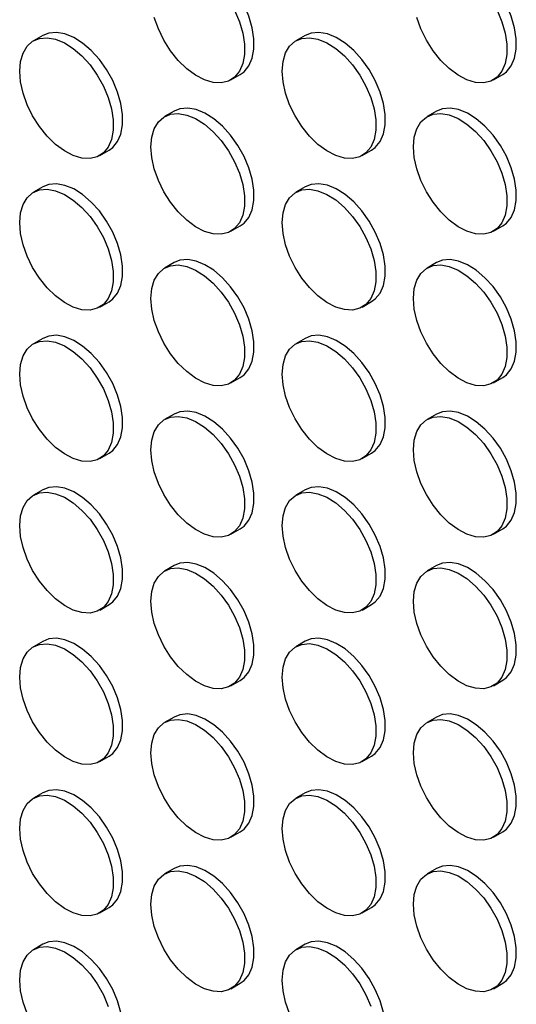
# Model space of a CAD drawing. Header units: millimetres. Extents: x 0 to 2235, y 0 to 1727.
# Tile 11 of 41: x 1739 to 1789, y 1228 to 1327. Entities that reach past the tile are written whole.
import ezdxf

# ---------------------------------------------------------------- set-up
doc = ezdxf.new("R2010")
doc.units = ezdxf.units.MM
doc.header["$LTSCALE"] = 8

msp = doc.modelspace()

# ---------------------------------------------------------------- linework, layer by layer
for p, q in [((1741.379, 1325.159), (1740.436, 1324.615)), ((1767.777, 1325.162), (1766.835, 1324.618)), ((1760.301, 1320.69), (1761.244, 1321.234)), ((1786.7, 1320.693), (1787.643, 1321.237)), ((1754.578, 1317.54), (1753.635, 1316.995)), ((1780.977, 1317.542), (1780.034, 1316.998)), ((1747.102, 1313.068), (1748.045, 1313.612)), ((1773.501, 1313.07), (1774.444, 1313.615)), ((1741.379, 1309.917), (1740.436, 1309.373)), ((1767.777, 1309.92), (1766.835, 1309.376)), ((1760.301, 1305.448), (1761.244, 1305.992)), ((1786.7, 1305.45), (1787.643, 1305.995)), ((1754.578, 1302.298), (1753.635, 1301.753)), ((1780.977, 1302.3), (1780.034, 1301.756)), ((1747.102, 1297.826), (1748.045, 1298.37)), ((1773.501, 1297.828), (1774.444, 1298.372)), ((1741.379, 1294.675), (1740.436, 1294.131)), ((1767.777, 1294.678), (1766.835, 1294.133)), ((1760.301, 1290.206), (1761.244, 1290.75)), ((1786.7, 1290.208), (1787.643, 1290.753)), ((1754.578, 1287.055), (1753.635, 1286.511)), ((1780.977, 1287.058), (1780.034, 1286.514)), ((1747.102, 1282.584), (1748.045, 1283.128)), ((1773.501, 1282.586), (1774.444, 1283.13)), ((1741.379, 1279.433), (1740.436, 1278.889)), ((1767.777, 1279.436), (1766.835, 1278.891)), ((1760.301, 1274.964), (1761.244, 1275.508)), ((1786.7, 1274.966), (1787.643, 1275.511)), ((1754.578, 1271.813), (1753.635, 1271.269)), ((1780.977, 1271.816), (1780.034, 1271.272)), ((1747.102, 1267.342), (1748.045, 1267.886)), ((1773.501, 1267.344), (1774.444, 1267.888)), ((1741.379, 1264.191), (1740.436, 1263.647)), ((1767.777, 1264.194), (1766.835, 1263.649)), ((1760.301, 1259.722), (1761.244, 1260.266)), ((1786.7, 1259.724), (1787.643, 1260.268)), ((1754.578, 1256.571), (1753.635, 1256.027)), ((1780.977, 1256.574), (1780.034, 1256.029)), ((1747.102, 1252.099), (1748.045, 1252.644)), ((1773.501, 1252.102), (1774.444, 1252.646)), ((1741.379, 1248.949), (1740.436, 1248.405)), ((1767.777, 1248.951), (1766.835, 1248.407)), ((1760.301, 1244.48), (1761.244, 1245.024)), ((1786.7, 1244.482), (1787.643, 1245.026)), ((1754.578, 1241.329), (1753.635, 1240.785)), ((1780.977, 1241.332), (1780.034, 1240.787)), ((1747.102, 1236.857), (1748.045, 1237.402)), ((1773.501, 1236.86), (1774.444, 1237.404)), ((1741.379, 1233.707), (1740.436, 1233.163)), ((1767.777, 1233.709), (1766.835, 1233.165)), ((1760.301, 1229.238), (1761.244, 1229.782)), ((1786.7, 1229.24), (1787.643, 1229.784))]:
    msp.add_line(p, q)
at = {"flags": 128}
for points in [[(1761.244, 1321.234), (1761.617, 1321.504), (1762.101, 1322.095), (1762.434, 1322.863), (1762.604, 1323.782), (1762.604, 1324.816), (1762.434, 1325.931), (1762.101, 1327.084), (1761.617, 1328.234), (1760.998, 1329.34), (1760.268, 1330.362), (1759.453, 1331.262), (1758.582, 1332.009), (1757.687, 1332.575), (1756.8, 1332.94), (1755.953, 1333.09), (1755.177, 1333.021), (1754.578, 1332.782)], [(1787.643, 1321.237), (1788.015, 1321.506), (1788.5, 1322.097), (1788.833, 1322.866), (1789.003, 1323.784), (1789.003, 1324.819), (1788.833, 1325.933), (1788.5, 1327.086), (1788.015, 1328.236), (1787.397, 1329.342), (1786.667, 1330.364), (1785.852, 1331.265), (1784.981, 1332.011), (1784.086, 1332.577), (1783.198, 1332.942), (1782.352, 1333.093), (1781.575, 1333.023), (1780.977, 1332.784)], [(1760.674, 1327.69), (1761.158, 1326.539), (1761.491, 1325.386), (1761.661, 1324.272), (1761.661, 1323.237), (1761.491, 1322.319), (1761.158, 1321.551), (1760.674, 1320.96), (1760.055, 1320.568), (1759.325, 1320.389), (1758.51, 1320.429), (1757.639, 1320.688), (1756.744, 1321.156), (1755.857, 1321.815), (1755.01, 1322.643), (1754.234, 1323.608), (1753.557, 1324.677), (1753.003, 1325.81), (1752.592, 1326.967)], [(1787.073, 1327.692), (1787.557, 1326.542), (1787.89, 1325.389), (1788.06, 1324.275), (1788.06, 1323.24), (1787.89, 1322.321), (1787.557, 1321.553), (1787.073, 1320.962), (1786.454, 1320.57), (1785.724, 1320.391), (1784.909, 1320.432), (1784.038, 1320.691), (1783.143, 1321.158), (1782.256, 1321.818), (1781.409, 1322.645), (1780.633, 1323.611), (1779.955, 1324.679), (1779.401, 1325.813), (1778.991, 1326.969)], [(1739.055, 1321.563), (1739.14, 1322.544), (1739.393, 1323.391), (1739.803, 1324.074), (1740.357, 1324.568), (1741.035, 1324.854), (1741.811, 1324.924), (1742.658, 1324.773), (1743.545, 1324.408), (1744.44, 1323.842), (1745.311, 1323.096), (1746.126, 1322.195), (1746.856, 1321.173), (1747.475, 1320.067), (1747.959, 1318.917), (1748.292, 1317.764), (1748.462, 1316.65), (1748.462, 1315.615), (1748.292, 1314.697), (1747.959, 1313.928), (1747.475, 1313.337), (1746.856, 1312.945), (1746.126, 1312.766), (1745.311, 1312.807), (1744.44, 1313.066), (1743.545, 1313.534), (1742.658, 1314.193), (1741.811, 1315.02), (1741.035, 1315.986), (1740.357, 1317.054), (1739.803, 1318.188), (1739.393, 1319.345), (1739.14, 1320.483), (1739.055, 1321.563)], [(1748.045, 1313.612), (1748.417, 1313.882), (1748.902, 1314.473), (1749.235, 1315.241), (1749.405, 1316.159), (1749.405, 1317.194), (1749.235, 1318.308), (1748.902, 1319.461), (1748.417, 1320.612), (1747.799, 1321.718), (1747.069, 1322.739), (1746.254, 1323.64), (1745.383, 1324.387), (1744.488, 1324.953), (1743.6, 1325.317), (1742.754, 1325.468), (1741.977, 1325.399), (1741.379, 1325.159)], [(1765.454, 1321.565), (1765.539, 1322.546), (1765.791, 1323.394), (1766.202, 1324.076), (1766.756, 1324.57), (1767.433, 1324.857), (1768.209, 1324.926), (1769.056, 1324.776), (1769.943, 1324.411), (1770.839, 1323.845), (1771.71, 1323.098), (1772.525, 1322.198), (1773.255, 1321.176), (1773.873, 1320.07), (1774.358, 1318.92), (1774.691, 1317.766), (1774.86, 1316.652), (1774.86, 1315.617), (1774.691, 1314.699), (1774.358, 1313.931), (1773.873, 1313.34), (1773.255, 1312.948), (1772.525, 1312.769), (1771.71, 1312.81), (1770.839, 1313.068), (1769.943, 1313.536), (1769.056, 1314.195), (1768.209, 1315.023), (1767.433, 1315.988), (1766.756, 1317.057), (1766.202, 1318.19), (1765.791, 1319.347), (1765.539, 1320.486), (1765.454, 1321.565)], [(1774.444, 1313.615), (1774.816, 1313.884), (1775.301, 1314.475), (1775.634, 1315.243), (1775.803, 1316.162), (1775.803, 1317.197), (1775.634, 1318.311), (1775.301, 1319.464), (1774.816, 1320.614), (1774.198, 1321.72), (1773.468, 1322.742), (1772.652, 1323.642), (1771.781, 1324.389), (1770.886, 1324.955), (1769.999, 1325.32), (1769.152, 1325.47), (1768.376, 1325.401), (1767.777, 1325.162)], [(1761.244, 1305.992), (1761.617, 1306.262), (1762.101, 1306.853), (1762.434, 1307.621), (1762.604, 1308.539), (1762.604, 1309.574), (1762.434, 1310.688), (1762.101, 1311.842), (1761.617, 1312.992), (1760.998, 1314.098), (1760.268, 1315.12), (1759.453, 1316.02), (1758.582, 1316.767), (1757.687, 1317.333), (1756.8, 1317.698), (1755.953, 1317.848), (1755.177, 1317.779), (1754.578, 1317.54)], [(1787.643, 1305.995), (1788.015, 1306.264), (1788.5, 1306.855), (1788.833, 1307.624), (1789.003, 1308.542), (1789.003, 1309.577), (1788.833, 1310.691), (1788.5, 1311.844), (1788.015, 1312.994), (1787.397, 1314.1), (1786.667, 1315.122), (1785.852, 1316.023), (1784.981, 1316.769), (1784.086, 1317.335), (1783.198, 1317.7), (1782.352, 1317.851), (1781.575, 1317.781), (1780.977, 1317.542)], [(1752.254, 1313.943), (1752.34, 1314.924), (1752.592, 1315.771), (1753.003, 1316.454), (1753.557, 1316.948), (1754.234, 1317.234), (1755.01, 1317.304), (1755.857, 1317.153), (1756.744, 1316.789), (1757.639, 1316.223), (1758.51, 1315.476), (1759.325, 1314.575), (1760.055, 1313.554), (1760.674, 1312.448), (1761.158, 1311.297), (1761.491, 1310.144), (1761.661, 1309.03), (1761.661, 1307.995), (1761.491, 1307.077), (1761.158, 1306.308), (1760.674, 1305.718), (1760.055, 1305.326), (1759.325, 1305.147), (1758.51, 1305.187), (1757.639, 1305.446), (1756.744, 1305.914), (1755.857, 1306.573), (1755.01, 1307.4), (1754.234, 1308.366), (1753.557, 1309.435), (1753.003, 1310.568), (1752.592, 1311.725), (1752.34, 1312.864), (1752.254, 1313.943)], [(1778.653, 1313.946), (1778.738, 1314.927), (1778.991, 1315.774), (1779.401, 1316.457), (1779.955, 1316.95), (1780.633, 1317.237), (1781.409, 1317.306), (1782.256, 1317.156), (1783.143, 1316.791), (1784.038, 1316.225), (1784.909, 1315.478), (1785.724, 1314.578), (1786.454, 1313.556), (1787.073, 1312.45), (1787.557, 1311.3), (1787.89, 1310.147), (1788.06, 1309.033), (1788.06, 1307.998), (1787.89, 1307.079), (1787.557, 1306.311), (1787.073, 1305.72), (1786.454, 1305.328), (1785.724, 1305.149), (1784.909, 1305.19), (1784.038, 1305.449), (1783.143, 1305.916), (1782.256, 1306.576), (1781.409, 1307.403), (1780.633, 1308.368), (1779.955, 1309.437), (1779.401, 1310.57), (1778.991, 1311.727), (1778.738, 1312.866), (1778.653, 1313.946)], [(1748.045, 1298.37), (1748.417, 1298.64), (1748.902, 1299.23), (1749.235, 1299.999), (1749.405, 1300.917), (1749.405, 1301.952), (1749.235, 1303.066), (1748.902, 1304.219), (1748.417, 1305.37), (1747.799, 1306.476), (1747.069, 1307.497), (1746.254, 1308.398), (1745.383, 1309.145), (1744.488, 1309.711), (1743.6, 1310.075), (1742.754, 1310.226), (1741.977, 1310.156), (1741.379, 1309.917)], [(1774.444, 1298.372), (1774.816, 1298.642), (1775.301, 1299.233), (1775.634, 1300.001), (1775.803, 1300.92), (1775.803, 1301.955), (1775.634, 1303.069), (1775.301, 1304.222), (1774.816, 1305.372), (1774.198, 1306.478), (1773.468, 1307.5), (1772.652, 1308.4), (1771.781, 1309.147), (1770.886, 1309.713), (1769.999, 1310.078), (1769.152, 1310.228), (1768.376, 1310.159), (1767.777, 1309.92)], [(1739.055, 1306.321), (1739.14, 1307.302), (1739.393, 1308.149), (1739.803, 1308.832), (1740.357, 1309.325), (1741.035, 1309.612), (1741.811, 1309.682), (1742.658, 1309.531), (1743.545, 1309.166), (1744.44, 1308.6), (1745.311, 1307.854), (1746.126, 1306.953), (1746.856, 1305.931), (1747.475, 1304.825), (1747.959, 1303.675), (1748.292, 1302.522), (1748.462, 1301.408), (1748.462, 1300.373), (1748.292, 1299.455), (1747.959, 1298.686), (1747.475, 1298.095), (1746.856, 1297.703), (1746.126, 1297.524), (1745.311, 1297.565), (1744.44, 1297.824), (1743.545, 1298.291), (1742.658, 1298.951), (1741.811, 1299.778), (1741.035, 1300.744), (1740.357, 1301.812), (1739.803, 1302.946), (1739.393, 1304.103), (1739.14, 1305.241), (1739.055, 1306.321)], [(1765.454, 1306.323), (1765.539, 1307.304), (1765.791, 1308.151), (1766.202, 1308.834), (1766.756, 1309.328), (1767.433, 1309.615), (1768.209, 1309.684), (1769.056, 1309.534), (1769.943, 1309.169), (1770.839, 1308.603), (1771.71, 1307.856), (1772.525, 1306.955), (1773.255, 1305.934), (1773.873, 1304.828), (1774.358, 1303.677), (1774.691, 1302.524), (1774.86, 1301.41), (1774.86, 1300.375), (1774.691, 1299.457), (1774.358, 1298.689), (1773.873, 1298.098), (1773.255, 1297.706), (1772.525, 1297.527), (1771.71, 1297.568), (1770.839, 1297.826), (1769.943, 1298.294), (1769.056, 1298.953), (1768.209, 1299.781), (1767.433, 1300.746), (1766.756, 1301.815), (1766.202, 1302.948), (1765.791, 1304.105), (1765.539, 1305.244), (1765.454, 1306.323)], [(1752.254, 1298.701), (1752.34, 1299.682), (1752.592, 1300.529), (1753.003, 1301.212), (1753.557, 1301.706), (1754.234, 1301.992), (1755.01, 1302.062), (1755.857, 1301.911), (1756.744, 1301.546), (1757.639, 1300.98), (1758.51, 1300.234), (1759.325, 1299.333), (1760.055, 1298.311), (1760.674, 1297.205), (1761.158, 1296.055), (1761.491, 1294.902), (1761.661, 1293.788), (1761.661, 1292.753), (1761.491, 1291.835), (1761.158, 1291.066), (1760.674, 1290.475), (1760.055, 1290.083), (1759.325, 1289.905), (1758.51, 1289.945), (1757.639, 1290.204), (1756.744, 1290.672), (1755.857, 1291.331), (1755.01, 1292.158), (1754.234, 1293.124), (1753.557, 1294.193), (1753.003, 1295.326), (1752.592, 1296.483), (1752.34, 1297.622), (1752.254, 1298.701)], [(1761.244, 1290.75), (1761.617, 1291.02), (1762.101, 1291.611), (1762.434, 1292.379), (1762.604, 1293.297), (1762.604, 1294.332), (1762.434, 1295.446), (1762.101, 1296.599), (1761.617, 1297.75), (1760.998, 1298.856), (1760.268, 1299.877), (1759.453, 1300.778), (1758.582, 1301.525), (1757.687, 1302.091), (1756.8, 1302.456), (1755.953, 1302.606), (1755.177, 1302.537), (1754.578, 1302.298)], [(1778.653, 1298.703), (1778.738, 1299.684), (1778.991, 1300.532), (1779.401, 1301.214), (1779.955, 1301.708), (1780.633, 1301.995), (1781.409, 1302.064), (1782.256, 1301.914), (1783.143, 1301.549), (1784.038, 1300.983), (1784.909, 1300.236), (1785.724, 1299.336), (1786.454, 1298.314), (1787.073, 1297.208), (1787.557, 1296.058), (1787.89, 1294.905), (1788.06, 1293.79), (1788.06, 1292.756), (1787.89, 1291.837), (1787.557, 1291.069), (1787.073, 1290.478), (1786.454, 1290.086), (1785.724, 1289.907), (1784.909, 1289.948), (1784.038, 1290.207), (1783.143, 1290.674), (1782.256, 1291.333), (1781.409, 1292.161), (1780.633, 1293.126), (1779.955, 1294.195), (1779.401, 1295.328), (1778.991, 1296.485), (1778.738, 1297.624), (1778.653, 1298.703)], [(1787.643, 1290.753), (1788.015, 1291.022), (1788.5, 1291.613), (1788.833, 1292.382), (1789.003, 1293.3), (1789.003, 1294.335), (1788.833, 1295.449), (1788.5, 1296.602), (1788.015, 1297.752), (1787.397, 1298.858), (1786.667, 1299.88), (1785.852, 1300.78), (1784.981, 1301.527), (1784.086, 1302.093), (1783.198, 1302.458), (1782.352, 1302.608), (1781.575, 1302.539), (1780.977, 1302.3)], [(1748.045, 1283.128), (1748.417, 1283.397), (1748.902, 1283.988), (1749.235, 1284.757), (1749.405, 1285.675), (1749.405, 1286.71), (1749.235, 1287.824), (1748.902, 1288.977), (1748.417, 1290.127), (1747.799, 1291.233), (1747.069, 1292.255), (1746.254, 1293.156), (1745.383, 1293.902), (1744.488, 1294.468), (1743.6, 1294.833), (1742.754, 1294.984), (1741.977, 1294.914), (1741.379, 1294.675)], [(1774.444, 1283.13), (1774.816, 1283.4), (1775.301, 1283.991), (1775.634, 1284.759), (1775.803, 1285.678), (1775.803, 1286.712), (1775.634, 1287.827), (1775.301, 1288.98), (1774.816, 1290.13), (1774.198, 1291.236), (1773.468, 1292.258), (1772.652, 1293.158), (1771.781, 1293.905), (1770.886, 1294.471), (1769.999, 1294.836), (1769.152, 1294.986), (1768.376, 1294.917), (1767.777, 1294.678)], [(1739.055, 1291.079), (1739.14, 1292.06), (1739.393, 1292.907), (1739.803, 1293.59), (1740.357, 1294.083), (1741.035, 1294.37), (1741.811, 1294.439), (1742.658, 1294.289), (1743.545, 1293.924), (1744.44, 1293.358), (1745.311, 1292.611), (1746.126, 1291.711), (1746.856, 1290.689), (1747.475, 1289.583), (1747.959, 1288.433), (1748.292, 1287.28), (1748.462, 1286.166), (1748.462, 1285.131), (1748.292, 1284.213), (1747.959, 1283.444), (1747.475, 1282.853), (1746.856, 1282.461), (1746.126, 1282.282), (1745.311, 1282.323), (1744.44, 1282.582), (1743.545, 1283.049), (1742.658, 1283.709), (1741.811, 1284.536), (1741.035, 1285.502), (1740.357, 1286.57), (1739.803, 1287.704), (1739.393, 1288.861), (1739.14, 1289.999), (1739.055, 1291.079)], [(1765.454, 1291.081), (1765.539, 1292.062), (1765.791, 1292.909), (1766.202, 1293.592), (1766.756, 1294.086), (1767.433, 1294.373), (1768.209, 1294.442), (1769.056, 1294.292), (1769.943, 1293.927), (1770.839, 1293.361), (1771.71, 1292.614), (1772.525, 1291.713), (1773.255, 1290.692), (1773.873, 1289.586), (1774.358, 1288.435), (1774.691, 1287.282), (1774.86, 1286.168), (1774.86, 1285.133), (1774.691, 1284.215), (1774.358, 1283.447), (1773.873, 1282.856), (1773.255, 1282.464), (1772.525, 1282.285), (1771.71, 1282.325), (1770.839, 1282.584), (1769.943, 1283.052), (1769.056, 1283.711), (1768.209, 1284.539), (1767.433, 1285.504), (1766.756, 1286.573), (1766.202, 1287.706), (1765.791, 1288.863), (1765.539, 1290.002), (1765.454, 1291.081)], [(1761.244, 1275.508), (1761.617, 1275.778), (1762.101, 1276.369), (1762.434, 1277.137), (1762.604, 1278.055), (1762.604, 1279.09), (1762.434, 1280.204), (1762.101, 1281.357), (1761.617, 1282.508), (1760.998, 1283.614), (1760.268, 1284.635), (1759.453, 1285.536), (1758.582, 1286.283), (1757.687, 1286.849), (1756.8, 1287.213), (1755.953, 1287.364), (1755.177, 1287.295), (1754.578, 1287.055)], [(1787.643, 1275.511), (1788.015, 1275.78), (1788.5, 1276.371), (1788.833, 1277.139), (1789.003, 1278.058), (1789.003, 1279.093), (1788.833, 1280.207), (1788.5, 1281.36), (1788.015, 1282.51), (1787.397, 1283.616), (1786.667, 1284.638), (1785.852, 1285.538), (1784.981, 1286.285), (1784.086, 1286.851), (1783.198, 1287.216), (1782.352, 1287.366), (1781.575, 1287.297), (1780.977, 1287.058)], [(1752.254, 1283.459), (1752.34, 1284.44), (1752.592, 1285.287), (1753.003, 1285.97), (1753.557, 1286.464), (1754.234, 1286.75), (1755.01, 1286.82), (1755.857, 1286.669), (1756.744, 1286.304), (1757.639, 1285.738), (1758.51, 1284.992), (1759.325, 1284.091), (1760.055, 1283.069), (1760.674, 1281.963), (1761.158, 1280.813), (1761.491, 1279.66), (1761.661, 1278.546), (1761.661, 1277.511), (1761.491, 1276.593), (1761.158, 1275.824), (1760.674, 1275.233), (1760.055, 1274.841), (1759.325, 1274.662), (1758.51, 1274.703), (1757.639, 1274.962), (1756.744, 1275.43), (1755.857, 1276.089), (1755.01, 1276.916), (1754.234, 1277.882), (1753.557, 1278.951), (1753.003, 1280.084), (1752.592, 1281.241), (1752.34, 1282.379), (1752.254, 1283.459)], [(1778.653, 1283.461), (1778.738, 1284.442), (1778.991, 1285.29), (1779.401, 1285.972), (1779.955, 1286.466), (1780.633, 1286.753), (1781.409, 1286.822), (1782.256, 1286.672), (1783.143, 1286.307), (1784.038, 1285.741), (1784.909, 1284.994), (1785.724, 1284.094), (1786.454, 1283.072), (1787.073, 1281.966), (1787.557, 1280.816), (1787.89, 1279.662), (1788.06, 1278.548), (1788.06, 1277.513), (1787.89, 1276.595), (1787.557, 1275.827), (1787.073, 1275.236), (1786.454, 1274.844), (1785.724, 1274.665), (1784.909, 1274.706), (1784.038, 1274.964), (1783.143, 1275.432), (1782.256, 1276.091), (1781.409, 1276.919), (1780.633, 1277.884), (1779.955, 1278.953), (1779.401, 1280.086), (1778.991, 1281.243), (1778.738, 1282.382), (1778.653, 1283.461)], [(1739.055, 1275.837), (1739.14, 1276.818), (1739.393, 1277.665), (1739.803, 1278.348), (1740.357, 1278.841), (1741.035, 1279.128), (1741.811, 1279.197), (1742.658, 1279.047), (1743.545, 1278.682), (1744.44, 1278.116), (1745.311, 1277.369), (1746.126, 1276.469), (1746.856, 1275.447), (1747.475, 1274.341), (1747.959, 1273.191), (1748.292, 1272.038), (1748.462, 1270.924), (1748.462, 1269.889), (1748.292, 1268.97), (1747.959, 1268.202), (1747.475, 1267.611), (1746.856, 1267.219), (1746.126, 1267.04), (1745.311, 1267.081), (1744.44, 1267.34), (1743.545, 1267.807), (1742.658, 1268.467), (1741.811, 1269.294), (1741.035, 1270.26), (1740.357, 1271.328), (1739.803, 1272.462), (1739.393, 1273.618), (1739.14, 1274.757), (1739.055, 1275.837)], [(1748.045, 1267.886), (1748.417, 1268.155), (1748.902, 1268.746), (1749.235, 1269.515), (1749.405, 1270.433), (1749.405, 1271.468), (1749.235, 1272.582), (1748.902, 1273.735), (1748.417, 1274.885), (1747.799, 1275.991), (1747.069, 1277.013), (1746.254, 1277.914), (1745.383, 1278.66), (1744.488, 1279.226), (1743.6, 1279.591), (1742.754, 1279.742), (1741.977, 1279.672), (1741.379, 1279.433)], [(1765.454, 1275.839), (1765.539, 1276.82), (1765.791, 1277.667), (1766.202, 1278.35), (1766.756, 1278.844), (1767.433, 1279.13), (1768.209, 1279.2), (1769.056, 1279.049), (1769.943, 1278.685), (1770.839, 1278.119), (1771.71, 1277.372), (1772.525, 1276.471), (1773.255, 1275.45), (1773.873, 1274.344), (1774.358, 1273.193), (1774.691, 1272.04), (1774.86, 1270.926), (1774.86, 1269.891), (1774.691, 1268.973), (1774.358, 1268.204), (1773.873, 1267.614), (1773.255, 1267.222), (1772.525, 1267.043), (1771.71, 1267.083), (1770.839, 1267.342), (1769.943, 1267.81), (1769.056, 1268.469), (1768.209, 1269.296), (1767.433, 1270.262), (1766.756, 1271.331), (1766.202, 1272.464), (1765.791, 1273.621), (1765.539, 1274.76), (1765.454, 1275.839)], [(1774.444, 1267.888), (1774.816, 1268.158), (1775.301, 1268.749), (1775.634, 1269.517), (1775.803, 1270.435), (1775.803, 1271.47), (1775.634, 1272.584), (1775.301, 1273.738), (1774.816, 1274.888), (1774.198, 1275.994), (1773.468, 1277.016), (1772.652, 1277.916), (1771.781, 1278.663), (1770.886, 1279.229), (1769.999, 1279.594), (1769.152, 1279.744), (1768.376, 1279.675), (1767.777, 1279.436)], [(1761.244, 1260.266), (1761.617, 1260.536), (1762.101, 1261.126), (1762.434, 1261.895), (1762.604, 1262.813), (1762.604, 1263.848), (1762.434, 1264.962), (1762.101, 1266.115), (1761.617, 1267.266), (1760.998, 1268.372), (1760.268, 1269.393), (1759.453, 1270.294), (1758.582, 1271.041), (1757.687, 1271.607), (1756.8, 1271.971), (1755.953, 1272.122), (1755.177, 1272.052), (1754.578, 1271.813)], [(1787.643, 1260.268), (1788.015, 1260.538), (1788.5, 1261.129), (1788.833, 1261.897), (1789.003, 1262.816), (1789.003, 1263.851), (1788.833, 1264.965), (1788.5, 1266.118), (1788.015, 1267.268), (1787.397, 1268.374), (1786.667, 1269.396), (1785.852, 1270.296), (1784.981, 1271.043), (1784.086, 1271.609), (1783.198, 1271.974), (1782.352, 1272.124), (1781.575, 1272.055), (1780.977, 1271.816)], [(1752.254, 1268.217), (1752.34, 1269.198), (1752.592, 1270.045), (1753.003, 1270.728), (1753.557, 1271.221), (1754.234, 1271.508), (1755.01, 1271.578), (1755.857, 1271.427), (1756.744, 1271.062), (1757.639, 1270.496), (1758.51, 1269.75), (1759.325, 1268.849), (1760.055, 1267.827), (1760.674, 1266.721), (1761.158, 1265.571), (1761.491, 1264.418), (1761.661, 1263.304), (1761.661, 1262.269), (1761.491, 1261.351), (1761.158, 1260.582), (1760.674, 1259.991), (1760.055, 1259.599), (1759.325, 1259.42), (1758.51, 1259.461), (1757.639, 1259.72), (1756.744, 1260.187), (1755.857, 1260.847), (1755.01, 1261.674), (1754.234, 1262.64), (1753.557, 1263.708), (1753.003, 1264.842), (1752.592, 1265.999), (1752.34, 1267.137), (1752.254, 1268.217)], [(1778.653, 1268.219), (1778.738, 1269.2), (1778.991, 1270.047), (1779.401, 1270.73), (1779.955, 1271.224), (1780.633, 1271.511), (1781.409, 1271.58), (1782.256, 1271.43), (1783.143, 1271.065), (1784.038, 1270.499), (1784.909, 1269.752), (1785.724, 1268.851), (1786.454, 1267.83), (1787.073, 1266.724), (1787.557, 1265.573), (1787.89, 1264.42), (1788.06, 1263.306), (1788.06, 1262.271), (1787.89, 1261.353), (1787.557, 1260.585), (1787.073, 1259.994), (1786.454, 1259.602), (1785.724, 1259.423), (1784.909, 1259.464), (1784.038, 1259.722), (1783.143, 1260.19), (1782.256, 1260.849), (1781.409, 1261.677), (1780.633, 1262.642), (1779.955, 1263.711), (1779.401, 1264.844), (1778.991, 1266.001), (1778.738, 1267.14), (1778.653, 1268.219)], [(1748.045, 1252.644), (1748.417, 1252.913), (1748.902, 1253.504), (1749.235, 1254.273), (1749.405, 1255.191), (1749.405, 1256.226), (1749.235, 1257.34), (1748.902, 1258.493), (1748.417, 1259.643), (1747.799, 1260.749), (1747.069, 1261.771), (1746.254, 1262.672), (1745.383, 1263.418), (1744.488, 1263.984), (1743.6, 1264.349), (1742.754, 1264.5), (1741.977, 1264.43), (1741.379, 1264.191)], [(1774.444, 1252.646), (1774.816, 1252.916), (1775.301, 1253.507), (1775.634, 1254.275), (1775.803, 1255.193), (1775.803, 1256.228), (1775.634, 1257.342), (1775.301, 1258.495), (1774.816, 1259.646), (1774.198, 1260.752), (1773.468, 1261.773), (1772.652, 1262.674), (1771.781, 1263.421), (1770.886, 1263.987), (1769.999, 1264.352), (1769.152, 1264.502), (1768.376, 1264.433), (1767.777, 1264.194)], [(1739.055, 1260.594), (1739.14, 1261.575), (1739.393, 1262.423), (1739.803, 1263.105), (1740.357, 1263.599), (1741.035, 1263.886), (1741.811, 1263.955), (1742.658, 1263.805), (1743.545, 1263.44), (1744.44, 1262.874), (1745.311, 1262.127), (1746.126, 1261.227), (1746.856, 1260.205), (1747.475, 1259.099), (1747.959, 1257.949), (1748.292, 1256.796), (1748.462, 1255.682), (1748.462, 1254.647), (1748.292, 1253.728), (1747.959, 1252.96), (1747.475, 1252.369), (1746.856, 1251.977), (1746.126, 1251.798), (1745.311, 1251.839), (1744.44, 1252.098), (1743.545, 1252.565), (1742.658, 1253.225), (1741.811, 1254.052), (1741.035, 1255.017), (1740.357, 1256.086), (1739.803, 1257.219), (1739.393, 1258.376), (1739.14, 1259.515), (1739.055, 1260.594)], [(1765.454, 1260.597), (1765.539, 1261.578), (1765.791, 1262.425), (1766.202, 1263.108), (1766.756, 1263.602), (1767.433, 1263.888), (1768.209, 1263.958), (1769.056, 1263.807), (1769.943, 1263.442), (1770.839, 1262.876), (1771.71, 1262.13), (1772.525, 1261.229), (1773.255, 1260.207), (1773.873, 1259.101), (1774.358, 1257.951), (1774.691, 1256.798), (1774.86, 1255.684), (1774.86, 1254.649), (1774.691, 1253.731), (1774.358, 1252.962), (1773.873, 1252.371), (1773.255, 1251.979), (1772.525, 1251.801), (1771.71, 1251.841), (1770.839, 1252.1), (1769.943, 1252.568), (1769.056, 1253.227), (1768.209, 1254.054), (1767.433, 1255.02), (1766.756, 1256.089), (1766.202, 1257.222), (1765.791, 1258.379), (1765.539, 1259.518), (1765.454, 1260.597)], [(1752.254, 1252.975), (1752.34, 1253.956), (1752.592, 1254.803), (1753.003, 1255.486), (1753.557, 1255.979), (1754.234, 1256.266), (1755.01, 1256.335), (1755.857, 1256.185), (1756.744, 1255.82), (1757.639, 1255.254), (1758.51, 1254.507), (1759.325, 1253.607), (1760.055, 1252.585), (1760.674, 1251.479), (1761.158, 1250.329), (1761.491, 1249.176), (1761.661, 1248.062), (1761.661, 1247.027), (1761.491, 1246.109), (1761.158, 1245.34), (1760.674, 1244.749), (1760.055, 1244.357), (1759.325, 1244.178), (1758.51, 1244.219), (1757.639, 1244.478), (1756.744, 1244.945), (1755.857, 1245.605), (1755.01, 1246.432), (1754.234, 1247.398), (1753.557, 1248.466), (1753.003, 1249.6), (1752.592, 1250.757), (1752.34, 1251.895), (1752.254, 1252.975)], [(1761.244, 1245.024), (1761.617, 1245.293), (1762.101, 1245.884), (1762.434, 1246.653), (1762.604, 1247.571), (1762.604, 1248.606), (1762.434, 1249.72), (1762.101, 1250.873), (1761.617, 1252.023), (1760.998, 1253.129), (1760.268, 1254.151), (1759.453, 1255.052), (1758.582, 1255.798), (1757.687, 1256.364), (1756.8, 1256.729), (1755.953, 1256.88), (1755.177, 1256.81), (1754.578, 1256.571)], [(1778.653, 1252.977), (1778.738, 1253.958), (1778.991, 1254.805), (1779.401, 1255.488), (1779.955, 1255.982), (1780.633, 1256.269), (1781.409, 1256.338), (1782.256, 1256.188), (1783.143, 1255.823), (1784.038, 1255.257), (1784.909, 1254.51), (1785.724, 1253.609), (1786.454, 1252.588), (1787.073, 1251.482), (1787.557, 1250.331), (1787.89, 1249.178), (1788.06, 1248.064), (1788.06, 1247.029), (1787.89, 1246.111), (1787.557, 1245.343), (1787.073, 1244.752), (1786.454, 1244.36), (1785.724, 1244.181), (1784.909, 1244.221), (1784.038, 1244.48), (1783.143, 1244.948), (1782.256, 1245.607), (1781.409, 1246.435), (1780.633, 1247.4), (1779.955, 1248.469), (1779.401, 1249.602), (1778.991, 1250.759), (1778.738, 1251.898), (1778.653, 1252.977)], [(1787.643, 1245.026), (1788.015, 1245.296), (1788.5, 1245.887), (1788.833, 1246.655), (1789.003, 1247.574), (1789.003, 1248.608), (1788.833, 1249.723), (1788.5, 1250.876), (1788.015, 1252.026), (1787.397, 1253.132), (1786.667, 1254.154), (1785.852, 1255.054), (1784.981, 1255.801), (1784.086, 1256.367), (1783.198, 1256.732), (1782.352, 1256.882), (1781.575, 1256.813), (1780.977, 1256.574)], [(1739.055, 1245.352), (1739.14, 1246.333), (1739.393, 1247.181), (1739.803, 1247.863), (1740.357, 1248.357), (1741.035, 1248.644), (1741.811, 1248.713), (1742.658, 1248.563), (1743.545, 1248.198), (1744.44, 1247.632), (1745.311, 1246.885), (1746.126, 1245.985), (1746.856, 1244.963), (1747.475, 1243.857), (1747.959, 1242.707), (1748.292, 1241.554), (1748.462, 1240.439), (1748.462, 1239.405), (1748.292, 1238.486), (1747.959, 1237.718), (1747.475, 1237.127), (1746.856, 1236.735), (1746.126, 1236.556), (1745.311, 1236.597), (1744.44, 1236.856), (1743.545, 1237.323), (1742.658, 1237.982), (1741.811, 1238.81), (1741.035, 1239.775), (1740.357, 1240.844), (1739.803, 1241.977), (1739.393, 1243.134), (1739.14, 1244.273), (1739.055, 1245.352)], [(1748.045, 1237.402), (1748.417, 1237.671), (1748.902, 1238.262), (1749.235, 1239.031), (1749.405, 1239.949), (1749.405, 1240.984), (1749.235, 1242.098), (1748.902, 1243.251), (1748.417, 1244.401), (1747.799, 1245.507), (1747.069, 1246.529), (1746.254, 1247.429), (1745.383, 1248.176), (1744.488, 1248.742), (1743.6, 1249.107), (1742.754, 1249.257), (1741.977, 1249.188), (1741.379, 1248.949)], [(1765.454, 1245.355), (1765.539, 1246.336), (1765.791, 1247.183), (1766.202, 1247.866), (1766.756, 1248.36), (1767.433, 1248.646), (1768.209, 1248.716), (1769.056, 1248.565), (1769.943, 1248.2), (1770.839, 1247.634), (1771.71, 1246.888), (1772.525, 1245.987), (1773.255, 1244.965), (1773.873, 1243.859), (1774.358, 1242.709), (1774.691, 1241.556), (1774.86, 1240.442), (1774.86, 1239.407), (1774.691, 1238.489), (1774.358, 1237.72), (1773.873, 1237.129), (1773.255, 1236.737), (1772.525, 1236.558), (1771.71, 1236.599), (1770.839, 1236.858), (1769.943, 1237.326), (1769.056, 1237.985), (1768.209, 1238.812), (1767.433, 1239.778), (1766.756, 1240.847), (1766.202, 1241.98), (1765.791, 1243.137), (1765.539, 1244.275), (1765.454, 1245.355)], [(1774.444, 1237.404), (1774.816, 1237.674), (1775.301, 1238.265), (1775.634, 1239.033), (1775.803, 1239.951), (1775.803, 1240.986), (1775.634, 1242.1), (1775.301, 1243.253), (1774.816, 1244.404), (1774.198, 1245.51), (1773.468, 1246.531), (1772.652, 1247.432), (1771.781, 1248.179), (1770.886, 1248.745), (1769.999, 1249.109), (1769.152, 1249.26), (1768.376, 1249.191), (1767.777, 1248.951)], [(1761.244, 1229.782), (1761.617, 1230.051), (1762.101, 1230.642), (1762.434, 1231.411), (1762.604, 1232.329), (1762.604, 1233.364), (1762.434, 1234.478), (1762.101, 1235.631), (1761.617, 1236.781), (1760.998, 1237.887), (1760.268, 1238.909), (1759.453, 1239.81), (1758.582, 1240.556), (1757.687, 1241.122), (1756.8, 1241.487), (1755.953, 1241.638), (1755.177, 1241.568), (1754.578, 1241.329)], [(1787.643, 1229.784), (1788.015, 1230.054), (1788.5, 1230.645), (1788.833, 1231.413), (1789.003, 1232.331), (1789.003, 1233.366), (1788.833, 1234.48), (1788.5, 1235.634), (1788.015, 1236.784), (1787.397, 1237.89), (1786.667, 1238.912), (1785.852, 1239.812), (1784.981, 1240.559), (1784.086, 1241.125), (1783.198, 1241.49), (1782.352, 1241.64), (1781.575, 1241.571), (1780.977, 1241.332)], [(1752.254, 1237.733), (1752.34, 1238.714), (1752.592, 1239.561), (1753.003, 1240.244), (1753.557, 1240.737), (1754.234, 1241.024), (1755.01, 1241.093), (1755.857, 1240.943), (1756.744, 1240.578), (1757.639, 1240.012), (1758.51, 1239.265), (1759.325, 1238.365), (1760.055, 1237.343), (1760.674, 1236.237), (1761.158, 1235.087), (1761.491, 1233.934), (1761.661, 1232.82), (1761.661, 1231.785), (1761.491, 1230.866), (1761.158, 1230.098), (1760.674, 1229.507), (1760.055, 1229.115), (1759.325, 1228.936), (1758.51, 1228.977), (1757.639, 1229.236), (1756.744, 1229.703), (1755.857, 1230.363), (1755.01, 1231.19), (1754.234, 1232.156), (1753.557, 1233.224), (1753.003, 1234.358), (1752.592, 1235.514), (1752.34, 1236.653), (1752.254, 1237.733)], [(1778.653, 1237.735), (1778.738, 1238.716), (1778.991, 1239.563), (1779.401, 1240.246), (1779.955, 1240.74), (1780.633, 1241.026), (1781.409, 1241.096), (1782.256, 1240.945), (1783.143, 1240.581), (1784.038, 1240.015), (1784.909, 1239.268), (1785.724, 1238.367), (1786.454, 1237.346), (1787.073, 1236.24), (1787.557, 1235.089), (1787.89, 1233.936), (1788.06, 1232.822), (1788.06, 1231.787), (1787.89, 1230.869), (1787.557, 1230.1), (1787.073, 1229.51), (1786.454, 1229.118), (1785.724, 1228.939), (1784.909, 1228.979), (1784.038, 1229.238), (1783.143, 1229.706), (1782.256, 1230.365), (1781.409, 1231.192), (1780.633, 1232.158), (1779.955, 1233.227), (1779.401, 1234.36), (1778.991, 1235.517), (1778.738, 1236.656), (1778.653, 1237.735)], [(1748.045, 1222.16), (1748.417, 1222.429), (1748.902, 1223.02), (1749.235, 1223.788), (1749.405, 1224.707), (1749.405, 1225.742), (1749.235, 1226.856), (1748.902, 1228.009), (1748.417, 1229.159), (1747.799, 1230.265), (1747.069, 1231.287), (1746.254, 1232.187), (1745.383, 1232.934), (1744.488, 1233.5), (1743.6, 1233.865), (1742.754, 1234.015), (1741.977, 1233.946), (1741.379, 1233.707)], [(1774.444, 1222.162), (1774.816, 1222.432), (1775.301, 1223.022), (1775.634, 1223.791), (1775.803, 1224.709), (1775.803, 1225.744), (1775.634, 1226.858), (1775.301, 1228.011), (1774.816, 1229.162), (1774.198, 1230.268), (1773.468, 1231.289), (1772.652, 1232.19), (1771.781, 1232.937), (1770.886, 1233.503), (1769.999, 1233.867), (1769.152, 1234.018), (1768.376, 1233.948), (1767.777, 1233.709)], [(1739.055, 1230.11), (1739.14, 1231.091), (1739.393, 1231.939), (1739.803, 1232.621), (1740.357, 1233.115), (1741.035, 1233.402), (1741.811, 1233.471), (1742.658, 1233.321), (1743.545, 1232.956), (1744.44, 1232.39), (1745.311, 1231.643), (1746.126, 1230.743), (1746.856, 1229.721), (1747.475, 1228.615), (1747.959, 1227.464)], [(1765.454, 1230.113), (1765.539, 1231.094), (1765.791, 1231.941), (1766.202, 1232.624), (1766.756, 1233.117), (1767.433, 1233.404), (1768.209, 1233.474), (1769.056, 1233.323), (1769.943, 1232.958), (1770.839, 1232.392), (1771.71, 1231.646), (1772.525, 1230.745), (1773.255, 1229.723), (1773.873, 1228.617), (1774.358, 1227.467)], [(1739.803, 1226.735), (1739.393, 1227.892), (1739.14, 1229.031), (1739.055, 1230.11)], [(1766.202, 1226.738), (1765.791, 1227.895), (1765.539, 1229.033), (1765.454, 1230.113)]]:
    msp.add_lwpolyline(points, dxfattribs=at)

doc.saveas('drawing.dxf')
